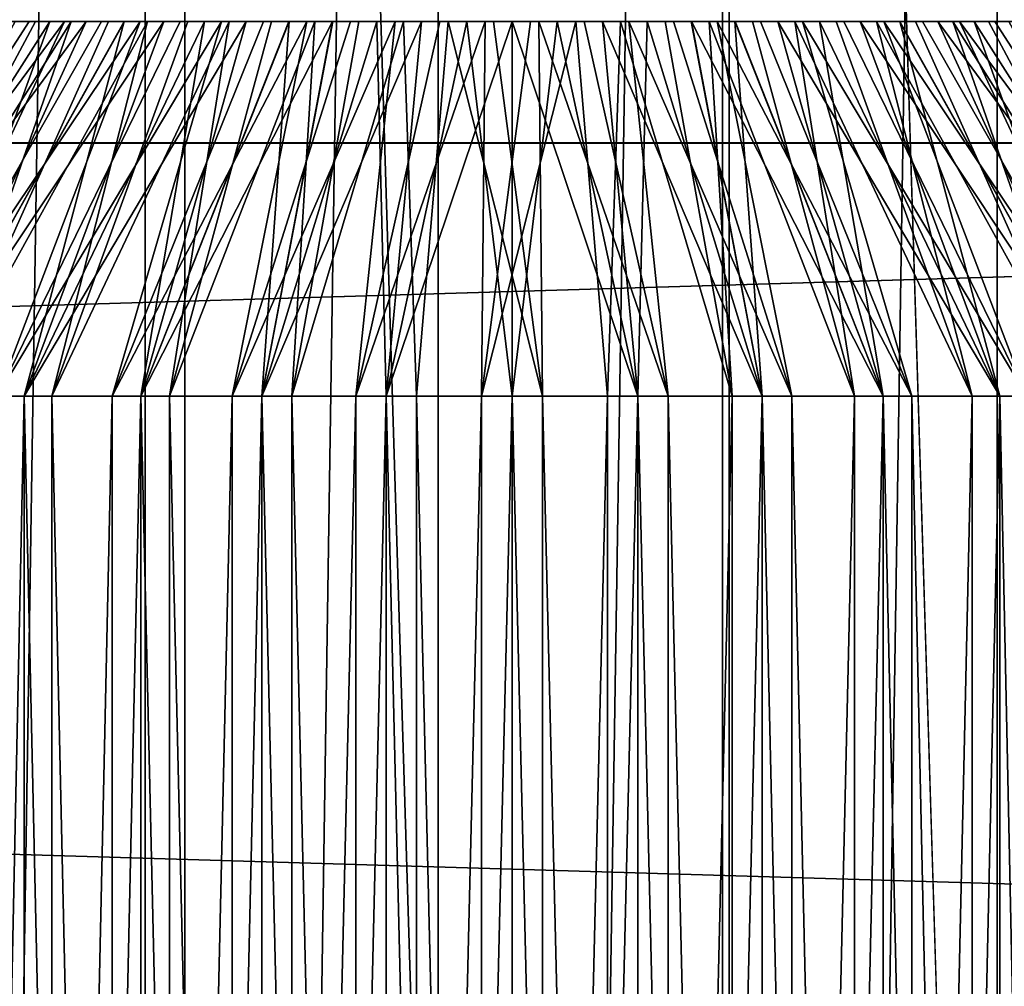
# Model space of a CAD drawing. Header units: millimetres. Extents: x -20 to 891, y -20 to 307.
# Tile 29 of 113: x 12.34 to 13.66, y 2.41 to 3.7. Entities that reach past the tile are written whole.
import ezdxf

# ---------------------------------------------------------------- set-up
doc = ezdxf.new("R2010")
doc.units = ezdxf.units.MM
doc.header["$LTSCALE"] = 41.718519
for name, color, linetype in [('1', 7, 'CONTINUOUS'), ('12', 7, 'CONTINUOUS'), ('27', 7, 'CONTINUOUS'), ('28', 7, 'CONTINUOUS'), ('29', 7, 'CONTINUOUS'), ('30', 7, 'CONTINUOUS'), ('31', 7, 'CONTINUOUS'), ('32', 7, 'CONTINUOUS'), ('33', 7, 'CONTINUOUS'), ('34', 7, 'CONTINUOUS'), ('35', 7, 'CONTINUOUS'), ('36', 7, 'CONTINUOUS'), ('4', 7, 'CONTINUOUS'), ('5', 7, 'CONTINUOUS')]:
    doc.layers.add(name, color=color, linetype=linetype)

msp = doc.modelspace()

# ---------------------------------------------------------------- linework, layer by layer
at = {"layer": '1', "linetype": 'Continuous'}
for points in [[(-19.4404, 4.6979), (19.4404, 4.6978), (-19.6846, 3.538), (-19.4404, 4.6979)], [(19.4404, 4.6978), (19.6846, 3.5379), (-19.6846, 3.538), (19.4404, 4.6978)], [(-19.6846, 3.538), (19.6846, 3.5379), (-19.8596, 2.3655), (-19.6846, 3.538)], [(19.6846, 3.5379), (19.8596, 2.3654), (-19.8596, 2.3655), (19.6846, 3.5379)]]:
    msp.add_3dface(points, dxfattribs=at)
at = {"layer": '12', "linetype": 'Continuous'}
for points in [[(12.107, 13.2811, 3), (12.1071, -13.2811, 3), (12.5103, 12.902, 3), (12.107, 13.2811, 3)], [(12.1071, -13.2811, 3), (12.5104, -12.9019, 3), (12.5103, 12.902, 3), (12.1071, -13.2811, 3)], [(12.5103, 12.902, 3), (12.5104, -12.9019, 3), (12.9016, 12.5106, 3), (12.5103, 12.902, 3)], [(12.5104, -12.9019, 3), (12.9017, -12.5105, 3), (12.9016, 12.5106, 3), (12.5104, -12.9019, 3)], [(12.9016, 12.5106, 3), (12.9017, -12.5105, 3), (13.2807, 12.1074, 3), (12.9016, 12.5106, 3)], [(12.9017, -12.5105, 3), (13.2808, -12.1073, 3), (13.2807, 12.1074, 3), (12.9017, -12.5105, 3)], [(13.2807, 12.1074, 3), (13.2808, -12.1073, 3), (13.6473, 11.6927, 3), (13.2807, 12.1074, 3)], [(13.2808, -12.1073, 3), (13.6474, -11.6926, 3), (13.6473, 11.6927, 3), (13.2808, -12.1073, 3)], [(13.6473, 11.6927, 3), (13.6474, -11.6926, 3), (14.0009, 11.2669, 3), (13.6473, 11.6927, 3)], [(13.6474, -11.6926, 3), (14.001, -11.2668, 3), (14.0009, 11.2669, 3), (13.6474, -11.6926, 3)]]:
    msp.add_3dface(points, dxfattribs=at)
at = {"layer": '27', "linetype": 'Continuous'}
for points in [[(12.3368, 3.7, 12.2485), (12.3832, 3.7, 12.2872), (12.3369, 3.7, 10.7515), (12.3368, 3.7, 12.2485)], [(12.3369, 3.7, 10.7515), (12.3832, 3.7, 12.2872), (12.3833, 3.7, 10.7128), (12.3369, 3.7, 10.7515)], [(12.3832, 3.7, 12.2872), (12.4319, 3.7, 12.323), (12.3833, 3.7, 10.7128), (12.3832, 3.7, 12.2872)], [(12.3833, 3.7, 10.7128), (12.4319, 3.7, 12.323), (12.4319, 3.7, 10.677), (12.3833, 3.7, 10.7128)], [(12.4319, 3.7, 12.323), (12.4826, 3.7, 12.3558), (12.4319, 3.7, 10.677), (12.4319, 3.7, 12.323)], [(12.4319, 3.7, 10.677), (12.4826, 3.7, 12.3558), (12.4827, 3.7, 10.6442), (12.4319, 3.7, 10.677)], [(12.4826, 3.7, 12.3558), (12.5353, 3.7, 12.3855), (12.4827, 3.7, 10.6442), (12.4826, 3.7, 12.3558)], [(12.4827, 3.7, 10.6442), (12.5353, 3.7, 12.3855), (12.5353, 3.7, 10.6145), (12.4827, 3.7, 10.6442)], [(12.5353, 3.7, 12.3855), (12.5896, 3.7, 12.4119), (12.5895, 3.7, 10.5881), (12.5353, 3.7, 12.3855)], [(12.5353, 3.7, 10.6145), (12.5353, 3.7, 12.3855), (12.5895, 3.7, 10.5881), (12.5353, 3.7, 10.6145)], [(12.5895, 3.7, 10.5881), (12.5896, 3.7, 12.4119), (12.6453, 3.7, 10.565), (12.5895, 3.7, 10.5881)], [(12.5896, 3.7, 12.4119), (12.6454, 3.7, 12.435), (12.6453, 3.7, 10.565), (12.5896, 3.7, 12.4119)], [(12.6453, 3.7, 10.565), (12.6454, 3.7, 12.435), (12.7024, 3.7, 10.5453), (12.6453, 3.7, 10.565)], [(12.6454, 3.7, 12.435), (12.7025, 3.7, 12.4547), (12.7024, 3.7, 10.5453), (12.6454, 3.7, 12.435)], [(12.7024, 3.7, 10.5453), (12.7025, 3.7, 12.4547), (12.7606, 3.7, 10.5291), (12.7024, 3.7, 10.5453)], [(12.7025, 3.7, 12.4547), (12.7607, 3.7, 12.4709), (12.7606, 3.7, 10.5291), (12.7025, 3.7, 12.4547)], [(12.7606, 3.7, 10.5291), (12.7607, 3.7, 12.4709), (12.8197, 3.7, 10.5164), (12.7606, 3.7, 10.5291)], [(12.7607, 3.7, 12.4709), (12.8197, 3.7, 12.4836), (12.8197, 3.7, 10.5164), (12.7607, 3.7, 12.4709)], [(12.8197, 3.7, 12.4836), (12.8794, 3.7, 12.4927), (12.8794, 3.7, 10.5073), (12.8197, 3.7, 12.4836)], [(12.8197, 3.7, 10.5164), (12.8197, 3.7, 12.4836), (12.8794, 3.7, 10.5073), (12.8197, 3.7, 10.5164)], [(12.8794, 3.7, 12.4927), (12.9396, 3.7, 12.4982), (12.9396, 3.7, 10.5018), (12.8794, 3.7, 12.4927)], [(12.8794, 3.7, 10.5073), (12.8794, 3.7, 12.4927), (12.9396, 3.7, 10.5018), (12.8794, 3.7, 10.5073)], [(13, 3.7, 12.5), (13, 3.7, 10.5), (12.9396, 3.7, 10.5018), (13, 3.7, 12.5)], [(12.9396, 3.7, 12.4982), (13, 3.7, 12.5), (12.9396, 3.7, 10.5018), (12.9396, 3.7, 12.4982)], [(13.0604, 3.7, 10.5018), (13, 3.7, 10.5), (13.0604, 3.7, 12.4982), (13.0604, 3.7, 10.5018)], [(13.0604, 3.7, 12.4982), (13, 3.7, 10.5), (13, 3.7, 12.5), (13.0604, 3.7, 12.4982)], [(13.1206, 3.7, 10.5073), (13.0604, 3.7, 10.5018), (13.0604, 3.7, 12.4982), (13.1206, 3.7, 10.5073)], [(13.1206, 3.7, 12.4927), (13.1206, 3.7, 10.5073), (13.0604, 3.7, 12.4982), (13.1206, 3.7, 12.4927)], [(13.1803, 3.7, 10.5164), (13.1206, 3.7, 10.5073), (13.1206, 3.7, 12.4927), (13.1803, 3.7, 10.5164)], [(13.1803, 3.7, 12.4836), (13.1803, 3.7, 10.5164), (13.1206, 3.7, 12.4927), (13.1803, 3.7, 12.4836)], [(13.2393, 3.7, 10.5291), (13.1803, 3.7, 10.5164), (13.1803, 3.7, 12.4836), (13.2393, 3.7, 10.5291)], [(13.2394, 3.7, 12.4709), (13.2393, 3.7, 10.5291), (13.1803, 3.7, 12.4836), (13.2394, 3.7, 12.4709)], [(13.2975, 3.7, 10.5453), (13.2393, 3.7, 10.5291), (13.2394, 3.7, 12.4709), (13.2975, 3.7, 10.5453)], [(13.2976, 3.7, 12.4547), (13.2975, 3.7, 10.5453), (13.2394, 3.7, 12.4709), (13.2976, 3.7, 12.4547)], [(13.3546, 3.7, 10.565), (13.2975, 3.7, 10.5453), (13.2976, 3.7, 12.4547), (13.3546, 3.7, 10.565)], [(13.3547, 3.7, 12.435), (13.3546, 3.7, 10.565), (13.2976, 3.7, 12.4547), (13.3547, 3.7, 12.435)], [(13.4104, 3.7, 10.5881), (13.3546, 3.7, 10.565), (13.3547, 3.7, 12.435), (13.4104, 3.7, 10.5881)], [(13.4105, 3.7, 12.4119), (13.4104, 3.7, 10.5881), (13.3547, 3.7, 12.435), (13.4105, 3.7, 12.4119)], [(13.4647, 3.7, 10.6145), (13.4104, 3.7, 10.5881), (13.4105, 3.7, 12.4119), (13.4647, 3.7, 10.6145)], [(13.4647, 3.7, 12.3855), (13.4647, 3.7, 10.6145), (13.4105, 3.7, 12.4119), (13.4647, 3.7, 12.3855)], [(13.5174, 3.7, 10.6442), (13.4647, 3.7, 10.6145), (13.5173, 3.7, 12.3558), (13.5174, 3.7, 10.6442)], [(13.5173, 3.7, 12.3558), (13.4647, 3.7, 10.6145), (13.4647, 3.7, 12.3855), (13.5173, 3.7, 12.3558)], [(13.5681, 3.7, 12.323), (13.5174, 3.7, 10.6442), (13.5173, 3.7, 12.3558), (13.5681, 3.7, 12.323)], [(13.5681, 3.7, 10.677), (13.5174, 3.7, 10.6442), (13.5681, 3.7, 12.323), (13.5681, 3.7, 10.677)], [(13.6168, 3.7, 10.7128), (13.5681, 3.7, 10.677), (13.6167, 3.7, 12.2872), (13.6168, 3.7, 10.7128)], [(13.6167, 3.7, 12.2872), (13.5681, 3.7, 10.677), (13.5681, 3.7, 12.323), (13.6167, 3.7, 12.2872)], [(13.6631, 3.7, 12.2485), (13.6168, 3.7, 10.7128), (13.6167, 3.7, 12.2872), (13.6631, 3.7, 12.2485)], [(13.6632, 3.7, 10.7515), (13.6168, 3.7, 10.7128), (13.6631, 3.7, 12.2485), (13.6632, 3.7, 10.7515)]]:
    msp.add_3dface(points, dxfattribs=at)
at = {"layer": '28', "linetype": 'Continuous'}
for points in [[(13, 3.7, 10.5), (13.0604, 3.7, 10.5018), (13, 3.2, 10), (13, 3.7, 10.5)], [(13, 3.2, 10), (13.0604, 3.7, 10.5018), (13.1679, 3.2, 10.0094), (13, 3.2, 10)], [(13.0604, 3.7, 12.4982), (13, 3.7, 12.5), (13.1679, 3.2, 12.9906), (13.0604, 3.7, 12.4982)], [(13.1679, 3.2, 12.9906), (13, 3.7, 12.5), (13, 3.2, 13), (13.1679, 3.2, 12.9906)], [(13.0604, 3.7, 10.5018), (13.1206, 3.7, 10.5073), (13.1679, 3.2, 10.0094), (13.0604, 3.7, 10.5018)], [(13.1206, 3.7, 12.4927), (13.0604, 3.7, 12.4982), (13.1679, 3.2, 12.9906), (13.1206, 3.7, 12.4927)], [(13.1206, 3.7, 10.5073), (13.1803, 3.7, 10.5164), (13.1679, 3.2, 10.0094), (13.1206, 3.7, 10.5073)], [(13.1803, 3.7, 12.4836), (13.1206, 3.7, 12.4927), (13.3338, 3.2, 12.9624), (13.1803, 3.7, 12.4836)], [(13.3338, 3.2, 12.9624), (13.1206, 3.7, 12.4927), (13.1679, 3.2, 12.9906), (13.3338, 3.2, 12.9624)], [(13.1679, 3.2, 10.0094), (13.1803, 3.7, 10.5164), (13.3338, 3.2, 10.0376), (13.1679, 3.2, 10.0094)], [(13.1803, 3.7, 10.5164), (13.2393, 3.7, 10.5291), (13.3338, 3.2, 10.0376), (13.1803, 3.7, 10.5164)], [(13.2394, 3.7, 12.4709), (13.1803, 3.7, 12.4836), (13.3338, 3.2, 12.9624), (13.2394, 3.7, 12.4709)], [(13.2393, 3.7, 10.5291), (13.2975, 3.7, 10.5453), (13.3338, 3.2, 10.0376), (13.2393, 3.7, 10.5291)], [(13.2976, 3.7, 12.4547), (13.2394, 3.7, 12.4709), (13.4954, 3.2, 12.9158), (13.2976, 3.7, 12.4547)], [(13.4954, 3.2, 12.9158), (13.2394, 3.7, 12.4709), (13.3338, 3.2, 12.9624), (13.4954, 3.2, 12.9158)], [(13.2975, 3.7, 10.5453), (13.3546, 3.7, 10.565), (13.4954, 3.2, 10.0842), (13.2975, 3.7, 10.5453)], [(13.3338, 3.2, 10.0376), (13.2975, 3.7, 10.5453), (13.4954, 3.2, 10.0842), (13.3338, 3.2, 10.0376)], [(13.3547, 3.7, 12.435), (13.2976, 3.7, 12.4547), (13.4954, 3.2, 12.9158), (13.3547, 3.7, 12.435)], [(13.3546, 3.7, 10.565), (13.4104, 3.7, 10.5881), (13.4954, 3.2, 10.0842), (13.3546, 3.7, 10.565)], [(13.4105, 3.7, 12.4119), (13.3547, 3.7, 12.435), (13.6508, 3.2, 12.8515), (13.4105, 3.7, 12.4119)], [(13.6508, 3.2, 12.8515), (13.3547, 3.7, 12.435), (13.4954, 3.2, 12.9158), (13.6508, 3.2, 12.8515)], [(13.4104, 3.7, 10.5881), (13.4647, 3.7, 10.6145), (13.6508, 3.2, 10.1485), (13.4104, 3.7, 10.5881)], [(13.4954, 3.2, 10.0842), (13.4104, 3.7, 10.5881), (13.6508, 3.2, 10.1485), (13.4954, 3.2, 10.0842)], [(13.4647, 3.7, 12.3855), (13.4105, 3.7, 12.4119), (13.6508, 3.2, 12.8515), (13.4647, 3.7, 12.3855)], [(13.4647, 3.7, 10.6145), (13.5174, 3.7, 10.6442), (13.6508, 3.2, 10.1485), (13.4647, 3.7, 10.6145)], [(13.5173, 3.7, 12.3558), (13.4647, 3.7, 12.3855), (13.798, 3.2, 12.7701), (13.5173, 3.7, 12.3558)], [(13.798, 3.2, 12.7701), (13.4647, 3.7, 12.3855), (13.6508, 3.2, 12.8515), (13.798, 3.2, 12.7701)], [(13.5681, 3.7, 12.323), (13.5173, 3.7, 12.3558), (13.798, 3.2, 12.7701), (13.5681, 3.7, 12.323)], [(13.5174, 3.7, 10.6442), (13.5681, 3.7, 10.677), (13.798, 3.2, 10.2299), (13.5174, 3.7, 10.6442)], [(13.6508, 3.2, 10.1485), (13.5174, 3.7, 10.6442), (13.798, 3.2, 10.2299), (13.6508, 3.2, 10.1485)], [(13.5681, 3.7, 10.677), (13.6168, 3.7, 10.7128), (13.798, 3.2, 10.2299), (13.5681, 3.7, 10.677)], [(13.6167, 3.7, 12.2872), (13.5681, 3.7, 12.323), (13.9352, 3.2, 12.6727), (13.6167, 3.7, 12.2872)], [(13.9352, 3.2, 12.6727), (13.5681, 3.7, 12.323), (13.798, 3.2, 12.7701), (13.9352, 3.2, 12.6727)], [(13.6631, 3.7, 12.2485), (13.6167, 3.7, 12.2872), (13.9352, 3.2, 12.6727), (13.6631, 3.7, 12.2485)], [(13.6168, 3.7, 10.7128), (13.6632, 3.7, 10.7515), (13.9352, 3.2, 10.3273), (13.6168, 3.7, 10.7128)], [(13.798, 3.2, 10.2299), (13.6168, 3.7, 10.7128), (13.9352, 3.2, 10.3273), (13.798, 3.2, 10.2299)]]:
    msp.add_3dface(points, dxfattribs=at)
at = {"layer": '29', "linetype": 'Continuous'}
for points in [[(13, 3.2, 10), (13.1679, 3.2, 10.0094), (13, -3.8, 10), (13, 3.2, 10)], [(13, -3.8, 10), (13.1679, 3.2, 10.0094), (13.1679, -3.8, 10.0094), (13, -3.8, 10)], [(13.1679, 3.2, 12.9906), (13, 3.2, 13), (13.1679, -3.8, 12.9906), (13.1679, 3.2, 12.9906)], [(13.1679, -3.8, 12.9906), (13, 3.2, 13), (13, -3.8, 13), (13.1679, -3.8, 12.9906)], [(13.1679, 3.2, 10.0094), (13.3338, 3.2, 10.0376), (13.1679, -3.8, 10.0094), (13.1679, 3.2, 10.0094)], [(13.1679, -3.8, 10.0094), (13.3338, 3.2, 10.0376), (13.3338, -3.8, 10.0376), (13.1679, -3.8, 10.0094)], [(13.3338, 3.2, 12.9624), (13.1679, 3.2, 12.9906), (13.3338, -3.8, 12.9624), (13.3338, 3.2, 12.9624)], [(13.3338, -3.8, 12.9624), (13.1679, 3.2, 12.9906), (13.1679, -3.8, 12.9906), (13.3338, -3.8, 12.9624)], [(13.3338, 3.2, 10.0376), (13.4954, 3.2, 10.0842), (13.3338, -3.8, 10.0376), (13.3338, 3.2, 10.0376)], [(13.3338, -3.8, 10.0376), (13.4954, 3.2, 10.0842), (13.4954, -3.8, 10.0842), (13.3338, -3.8, 10.0376)], [(13.4954, 3.2, 12.9158), (13.3338, 3.2, 12.9624), (13.4954, -3.8, 12.9158), (13.4954, 3.2, 12.9158)], [(13.4954, -3.8, 12.9158), (13.3338, 3.2, 12.9624), (13.3338, -3.8, 12.9624), (13.4954, -3.8, 12.9158)], [(13.4954, 3.2, 10.0842), (13.6508, 3.2, 10.1485), (13.4954, -3.8, 10.0842), (13.4954, 3.2, 10.0842)], [(13.4954, -3.8, 10.0842), (13.6508, 3.2, 10.1485), (13.6508, -3.8, 10.1485), (13.4954, -3.8, 10.0842)], [(13.6508, 3.2, 12.8515), (13.4954, 3.2, 12.9158), (13.6508, -3.8, 12.8515), (13.6508, 3.2, 12.8515)], [(13.6508, -3.8, 12.8515), (13.4954, 3.2, 12.9158), (13.4954, -3.8, 12.9158), (13.6508, -3.8, 12.8515)], [(13.6508, 3.2, 10.1485), (13.798, 3.2, 10.2299), (13.6508, -3.8, 10.1485), (13.6508, 3.2, 10.1485)], [(13.6508, -3.8, 10.1485), (13.798, 3.2, 10.2299), (13.798, -3.8, 10.2299), (13.6508, -3.8, 10.1485)], [(13.798, 3.2, 12.7701), (13.6508, 3.2, 12.8515), (13.798, -3.8, 12.7701), (13.798, 3.2, 12.7701)], [(13.798, -3.8, 12.7701), (13.6508, 3.2, 12.8515), (13.6508, -3.8, 12.8515), (13.798, -3.8, 12.7701)]]:
    msp.add_3dface(points, dxfattribs=at)
at = {"layer": '30', "linetype": 'Continuous'}
for points in [[(12.3492, 3.2, 12.8515), (12.202, 3.2, 12.7701), (12.3492, -3.8, 12.8515), (12.3492, 3.2, 12.8515)], [(12.3492, -3.8, 12.8515), (12.202, 3.2, 12.7701), (12.202, -3.8, 12.7701), (12.3492, -3.8, 12.8515)], [(12.3492, -3.8, 10.1485), (12.202, -3.8, 10.2299), (12.3492, 3.2, 10.1485), (12.3492, -3.8, 10.1485)], [(12.3492, 3.2, 10.1485), (12.202, -3.8, 10.2299), (12.202, 3.2, 10.2299), (12.3492, 3.2, 10.1485)], [(12.5046, 3.2, 12.9158), (12.3492, 3.2, 12.8515), (12.5046, -3.8, 12.9158), (12.5046, 3.2, 12.9158)], [(12.5046, -3.8, 12.9158), (12.3492, 3.2, 12.8515), (12.3492, -3.8, 12.8515), (12.5046, -3.8, 12.9158)], [(12.5046, -3.8, 10.0842), (12.3492, -3.8, 10.1485), (12.5046, 3.2, 10.0842), (12.5046, -3.8, 10.0842)], [(12.5046, 3.2, 10.0842), (12.3492, -3.8, 10.1485), (12.3492, 3.2, 10.1485), (12.5046, 3.2, 10.0842)], [(12.6662, 3.2, 12.9624), (12.5046, 3.2, 12.9158), (12.6662, -3.8, 12.9624), (12.6662, 3.2, 12.9624)], [(12.6662, -3.8, 12.9624), (12.5046, 3.2, 12.9158), (12.5046, -3.8, 12.9158), (12.6662, -3.8, 12.9624)], [(12.6662, -3.8, 10.0376), (12.5046, -3.8, 10.0842), (12.6662, 3.2, 10.0376), (12.6662, -3.8, 10.0376)], [(12.6662, 3.2, 10.0376), (12.5046, -3.8, 10.0842), (12.5046, 3.2, 10.0842), (12.6662, 3.2, 10.0376)], [(12.8321, 3.2, 12.9906), (12.6662, 3.2, 12.9624), (12.8321, -3.8, 12.9906), (12.8321, 3.2, 12.9906)], [(12.8321, -3.8, 12.9906), (12.6662, 3.2, 12.9624), (12.6662, -3.8, 12.9624), (12.8321, -3.8, 12.9906)], [(12.8321, -3.8, 10.0094), (12.6662, -3.8, 10.0376), (12.8321, 3.2, 10.0094), (12.8321, -3.8, 10.0094)], [(12.8321, 3.2, 10.0094), (12.6662, -3.8, 10.0376), (12.6662, 3.2, 10.0376), (12.8321, 3.2, 10.0094)], [(13, 3.2, 10), (13, -3.8, 10), (12.8321, -3.8, 10.0094), (13, 3.2, 10)], [(13, 3.2, 10), (12.8321, -3.8, 10.0094), (12.8321, 3.2, 10.0094), (13, 3.2, 10)], [(13, -3.8, 13), (13, 3.2, 13), (12.8321, 3.2, 12.9906), (13, -3.8, 13)], [(13, -3.8, 13), (12.8321, 3.2, 12.9906), (12.8321, -3.8, 12.9906), (13, -3.8, 13)]]:
    msp.add_3dface(points, dxfattribs=at)
at = {"layer": '31', "linetype": 'Continuous'}
for points in [[(12.3832, 3.7, 12.2872), (12.3368, 3.7, 12.2485), (12.0648, 3.2, 12.6727), (12.3832, 3.7, 12.2872)], [(12.3832, 3.7, 12.2872), (12.0648, 3.2, 12.6727), (12.202, 3.2, 12.7701), (12.3832, 3.7, 12.2872)], [(12.3369, 3.7, 10.7515), (12.3833, 3.7, 10.7128), (12.0648, 3.2, 10.3273), (12.3369, 3.7, 10.7515)], [(12.3833, 3.7, 10.7128), (12.4319, 3.7, 10.677), (12.0648, 3.2, 10.3273), (12.3833, 3.7, 10.7128)], [(12.4319, 3.7, 10.677), (12.202, 3.2, 10.2299), (12.0648, 3.2, 10.3273), (12.4319, 3.7, 10.677)], [(12.4826, 3.7, 12.3558), (12.4319, 3.7, 12.323), (12.202, 3.2, 12.7701), (12.4826, 3.7, 12.3558)], [(12.4826, 3.7, 12.3558), (12.202, 3.2, 12.7701), (12.3492, 3.2, 12.8515), (12.4826, 3.7, 12.3558)], [(12.4319, 3.7, 12.323), (12.3832, 3.7, 12.2872), (12.202, 3.2, 12.7701), (12.4319, 3.7, 12.323)], [(12.4319, 3.7, 10.677), (12.4827, 3.7, 10.6442), (12.202, 3.2, 10.2299), (12.4319, 3.7, 10.677)], [(12.4827, 3.7, 10.6442), (12.5353, 3.7, 10.6145), (12.202, 3.2, 10.2299), (12.4827, 3.7, 10.6442)], [(12.5353, 3.7, 10.6145), (12.3492, 3.2, 10.1485), (12.202, 3.2, 10.2299), (12.5353, 3.7, 10.6145)], [(12.5896, 3.7, 12.4119), (12.5353, 3.7, 12.3855), (12.3492, 3.2, 12.8515), (12.5896, 3.7, 12.4119)], [(12.5896, 3.7, 12.4119), (12.3492, 3.2, 12.8515), (12.5046, 3.2, 12.9158), (12.5896, 3.7, 12.4119)], [(12.5353, 3.7, 12.3855), (12.4826, 3.7, 12.3558), (12.3492, 3.2, 12.8515), (12.5353, 3.7, 12.3855)], [(12.5353, 3.7, 10.6145), (12.5895, 3.7, 10.5881), (12.3492, 3.2, 10.1485), (12.5353, 3.7, 10.6145)], [(12.5895, 3.7, 10.5881), (12.6453, 3.7, 10.565), (12.3492, 3.2, 10.1485), (12.5895, 3.7, 10.5881)], [(12.6453, 3.7, 10.565), (12.5046, 3.2, 10.0842), (12.3492, 3.2, 10.1485), (12.6453, 3.7, 10.565)], [(12.7025, 3.7, 12.4547), (12.6454, 3.7, 12.435), (12.5046, 3.2, 12.9158), (12.7025, 3.7, 12.4547)], [(12.7025, 3.7, 12.4547), (12.5046, 3.2, 12.9158), (12.6662, 3.2, 12.9624), (12.7025, 3.7, 12.4547)], [(12.6454, 3.7, 12.435), (12.5896, 3.7, 12.4119), (12.5046, 3.2, 12.9158), (12.6454, 3.7, 12.435)], [(12.6453, 3.7, 10.565), (12.7024, 3.7, 10.5453), (12.5046, 3.2, 10.0842), (12.6453, 3.7, 10.565)], [(12.7024, 3.7, 10.5453), (12.7606, 3.7, 10.5291), (12.5046, 3.2, 10.0842), (12.7024, 3.7, 10.5453)], [(12.7606, 3.7, 10.5291), (12.6662, 3.2, 10.0376), (12.5046, 3.2, 10.0842), (12.7606, 3.7, 10.5291)], [(12.8197, 3.7, 12.4836), (12.7607, 3.7, 12.4709), (12.6662, 3.2, 12.9624), (12.8197, 3.7, 12.4836)], [(12.8197, 3.7, 12.4836), (12.6662, 3.2, 12.9624), (12.8321, 3.2, 12.9906), (12.8197, 3.7, 12.4836)], [(12.7607, 3.7, 12.4709), (12.7025, 3.7, 12.4547), (12.6662, 3.2, 12.9624), (12.7607, 3.7, 12.4709)], [(12.7606, 3.7, 10.5291), (12.8197, 3.7, 10.5164), (12.6662, 3.2, 10.0376), (12.7606, 3.7, 10.5291)], [(12.8197, 3.7, 10.5164), (12.8794, 3.7, 10.5073), (12.6662, 3.2, 10.0376), (12.8197, 3.7, 10.5164)], [(12.8794, 3.7, 10.5073), (12.8321, 3.2, 10.0094), (12.6662, 3.2, 10.0376), (12.8794, 3.7, 10.5073)], [(12.8794, 3.7, 12.4927), (12.8197, 3.7, 12.4836), (12.8321, 3.2, 12.9906), (12.8794, 3.7, 12.4927)], [(12.9396, 3.7, 10.5018), (13, 3.7, 10.5), (12.8321, 3.2, 10.0094), (12.9396, 3.7, 10.5018)], [(13, 3.7, 10.5), (13, 3.2, 10), (12.8321, 3.2, 10.0094), (13, 3.7, 10.5)], [(12.9396, 3.7, 12.4982), (12.8794, 3.7, 12.4927), (12.8321, 3.2, 12.9906), (12.9396, 3.7, 12.4982)], [(13, 3.2, 13), (12.9396, 3.7, 12.4982), (12.8321, 3.2, 12.9906), (13, 3.2, 13)], [(12.8794, 3.7, 10.5073), (12.9396, 3.7, 10.5018), (12.8321, 3.2, 10.0094), (12.8794, 3.7, 10.5073)], [(13, 3.7, 12.5), (12.9396, 3.7, 12.4982), (13, 3.2, 13), (13, 3.7, 12.5)]]:
    msp.add_3dface(points, dxfattribs=at)
at = {"layer": '32', "linetype": 'Continuous'}
for points in [[(13.9894, 3.7, 51.645), (13.9964, 3.7, 51.585), (12.0003, 3.7, 51.4754), (13.9894, 3.7, 51.645)], [(12.0003, 3.7, 51.4754), (13.9964, 3.7, 51.585), (12.0036, 3.7, 51.415), (12.0003, 3.7, 51.4754)], [(13.9789, 3.7, 51.7045), (13.9894, 3.7, 51.645), (12.0003, 3.7, 51.4754), (13.9789, 3.7, 51.7045)], [(12.0006, 3.7, 51.5358), (13.9789, 3.7, 51.7045), (12.0003, 3.7, 51.4754), (12.0006, 3.7, 51.5358)], [(13.9647, 3.7, 51.7632), (13.9789, 3.7, 51.7045), (12.0006, 3.7, 51.5358), (13.9647, 3.7, 51.7632)], [(12.0046, 3.7, 51.5961), (13.9647, 3.7, 51.7632), (12.0006, 3.7, 51.5358), (12.0046, 3.7, 51.5961)], [(13.9964, 3.7, 51.585), (13.9997, 3.7, 51.5246), (12.0036, 3.7, 51.415), (13.9964, 3.7, 51.585)], [(12.0036, 3.7, 51.415), (13.9997, 3.7, 51.5246), (12.0106, 3.7, 51.355), (12.0036, 3.7, 51.415)], [(13.9471, 3.7, 51.821), (13.9647, 3.7, 51.7632), (12.0046, 3.7, 51.5961), (13.9471, 3.7, 51.821)], [(12.0122, 3.7, 51.656), (13.9471, 3.7, 51.821), (12.0046, 3.7, 51.5961), (12.0122, 3.7, 51.656)], [(12.0106, 3.7, 51.355), (13.9997, 3.7, 51.5246), (12.0211, 3.7, 51.2955), (12.0106, 3.7, 51.355)], [(13.926, 3.7, 51.8776), (13.9471, 3.7, 51.821), (12.0122, 3.7, 51.656), (13.926, 3.7, 51.8776)], [(12.0235, 3.7, 51.7154), (13.926, 3.7, 51.8776), (12.0122, 3.7, 51.656), (12.0235, 3.7, 51.7154)], [(13.9997, 3.7, 51.5246), (13.9994, 3.7, 51.4642), (12.0211, 3.7, 51.2955), (13.9997, 3.7, 51.5246)], [(12.0211, 3.7, 51.2955), (13.9994, 3.7, 51.4642), (12.0353, 3.7, 51.2368), (12.0211, 3.7, 51.2955)], [(13.9015, 3.7, 51.9328), (13.926, 3.7, 51.8776), (12.0235, 3.7, 51.7154), (13.9015, 3.7, 51.9328)], [(12.0382, 3.7, 51.7739), (13.9015, 3.7, 51.9328), (12.0235, 3.7, 51.7154), (12.0382, 3.7, 51.7739)], [(13.9994, 3.7, 51.4642), (13.9954, 3.7, 51.4039), (12.0353, 3.7, 51.2368), (13.9994, 3.7, 51.4642)], [(12.0353, 3.7, 51.2368), (13.9954, 3.7, 51.4039), (12.0529, 3.7, 51.179), (12.0353, 3.7, 51.2368)], [(13.8737, 3.7, 51.9864), (13.9015, 3.7, 51.9328), (12.0382, 3.7, 51.7739), (13.8737, 3.7, 51.9864)], [(12.0565, 3.7, 51.8315), (13.8737, 3.7, 51.9864), (12.0382, 3.7, 51.7739), (12.0565, 3.7, 51.8315)], [(13.9954, 3.7, 51.4039), (13.9878, 3.7, 51.344), (12.0529, 3.7, 51.179), (13.9954, 3.7, 51.4039)], [(12.0529, 3.7, 51.179), (13.9878, 3.7, 51.344), (12.074, 3.7, 51.1224), (12.0529, 3.7, 51.179)], [(13.8428, 3.7, 52.0383), (13.8737, 3.7, 51.9864), (12.0565, 3.7, 51.8315), (13.8428, 3.7, 52.0383)], [(12.0783, 3.7, 51.8878), (13.8428, 3.7, 52.0383), (12.0565, 3.7, 51.8315), (12.0783, 3.7, 51.8878)], [(13.9878, 3.7, 51.344), (13.9765, 3.7, 51.2846), (12.074, 3.7, 51.1224), (13.9878, 3.7, 51.344)], [(12.074, 3.7, 51.1224), (13.9765, 3.7, 51.2846), (12.0985, 3.7, 51.0672), (12.074, 3.7, 51.1224)], [(12.1034, 3.7, 51.9427), (13.8428, 3.7, 52.0383), (12.0783, 3.7, 51.8878), (12.1034, 3.7, 51.9427)], [(13.9765, 3.7, 51.2846), (13.9618, 3.7, 51.2261), (12.0985, 3.7, 51.0672), (13.9765, 3.7, 51.2846)], [(12.0985, 3.7, 51.0672), (13.9618, 3.7, 51.2261), (12.1263, 3.7, 51.0136), (12.0985, 3.7, 51.0672)], [(13.8087, 3.7, 52.0882), (13.8428, 3.7, 52.0383), (12.1034, 3.7, 51.9427), (13.8087, 3.7, 52.0882)], [(12.1317, 3.7, 51.9961), (13.8087, 3.7, 52.0882), (12.1034, 3.7, 51.9427), (12.1317, 3.7, 51.9961)], [(13.9618, 3.7, 51.2261), (13.9435, 3.7, 51.1685), (12.1263, 3.7, 51.0136), (13.9618, 3.7, 51.2261)], [(12.1263, 3.7, 51.0136), (13.9435, 3.7, 51.1685), (12.1572, 3.7, 50.9617), (12.1263, 3.7, 51.0136)], [(13.7717, 3.7, 52.136), (13.8087, 3.7, 52.0882), (12.1317, 3.7, 51.9961), (13.7717, 3.7, 52.136)], [(12.1632, 3.7, 52.0476), (13.7717, 3.7, 52.136), (12.1317, 3.7, 51.9961), (12.1632, 3.7, 52.0476)], [(13.9217, 3.7, 51.1122), (13.8966, 3.7, 51.0573), (12.1572, 3.7, 50.9617), (13.9217, 3.7, 51.1122)], [(12.1572, 3.7, 50.9617), (13.8966, 3.7, 51.0573), (12.1913, 3.7, 50.9118), (12.1572, 3.7, 50.9617)], [(13.9435, 3.7, 51.1685), (13.9217, 3.7, 51.1122), (12.1572, 3.7, 50.9617), (13.9435, 3.7, 51.1685)], [(13.7319, 3.7, 52.1814), (13.7717, 3.7, 52.136), (12.1632, 3.7, 52.0476), (13.7319, 3.7, 52.1814)], [(12.1978, 3.7, 52.0971), (13.7319, 3.7, 52.1814), (12.1632, 3.7, 52.0476), (12.1978, 3.7, 52.0971)], [(13.8966, 3.7, 51.0573), (13.8683, 3.7, 51.0039), (12.1913, 3.7, 50.9118), (13.8966, 3.7, 51.0573)], [(12.1913, 3.7, 50.9118), (13.8683, 3.7, 51.0039), (12.2283, 3.7, 50.864), (12.1913, 3.7, 50.9118)], [(13.6894, 3.7, 52.2244), (13.7319, 3.7, 52.1814), (12.1978, 3.7, 52.0971), (13.6894, 3.7, 52.2244)], [(12.2353, 3.7, 52.1444), (13.6894, 3.7, 52.2244), (12.1978, 3.7, 52.0971), (12.2353, 3.7, 52.1444)], [(13.8683, 3.7, 51.0039), (13.8368, 3.7, 50.9524), (12.2283, 3.7, 50.864), (13.8683, 3.7, 51.0039)], [(12.2283, 3.7, 50.864), (13.8368, 3.7, 50.9524), (12.2681, 3.7, 50.8186), (12.2283, 3.7, 50.864)], [(13.6444, 3.7, 52.2647), (13.6894, 3.7, 52.2244), (12.2353, 3.7, 52.1444), (13.6444, 3.7, 52.2647)], [(12.2756, 3.7, 52.1894), (13.6444, 3.7, 52.2647), (12.2353, 3.7, 52.1444), (12.2756, 3.7, 52.1894)], [(13.8368, 3.7, 50.9524), (13.8022, 3.7, 50.9029), (12.2681, 3.7, 50.8186), (13.8368, 3.7, 50.9524)], [(12.2681, 3.7, 50.8186), (13.8022, 3.7, 50.9029), (12.3106, 3.7, 50.7756), (12.2681, 3.7, 50.8186)], [(13.5971, 3.7, 52.3022), (13.6444, 3.7, 52.2647), (12.2756, 3.7, 52.1894), (13.5971, 3.7, 52.3022)], [(12.3186, 3.7, 52.2319), (13.5971, 3.7, 52.3022), (12.2756, 3.7, 52.1894), (12.3186, 3.7, 52.2319)], [(13.8022, 3.7, 50.9029), (13.7647, 3.7, 50.8556), (12.3106, 3.7, 50.7756), (13.8022, 3.7, 50.9029)], [(12.3106, 3.7, 50.7756), (13.7647, 3.7, 50.8556), (12.3556, 3.7, 50.7353), (12.3106, 3.7, 50.7756)], [(13.5476, 3.7, 52.3368), (13.5971, 3.7, 52.3022), (12.3186, 3.7, 52.2319), (13.5476, 3.7, 52.3368)], [(12.364, 3.7, 52.2717), (13.5476, 3.7, 52.3368), (12.3186, 3.7, 52.2319), (12.364, 3.7, 52.2717)], [(13.7647, 3.7, 50.8556), (13.7244, 3.7, 50.8106), (12.3556, 3.7, 50.7353), (13.7647, 3.7, 50.8556)], [(12.3556, 3.7, 50.7353), (13.7244, 3.7, 50.8106), (12.4029, 3.7, 50.6978), (12.3556, 3.7, 50.7353)], [(13.4961, 3.7, 52.3683), (13.5476, 3.7, 52.3368), (12.364, 3.7, 52.2717), (13.4961, 3.7, 52.3683)], [(12.4118, 3.7, 52.3087), (13.4961, 3.7, 52.3683), (12.364, 3.7, 52.2717), (12.4118, 3.7, 52.3087)], [(13.7244, 3.7, 50.8106), (13.6814, 3.7, 50.7681), (12.4029, 3.7, 50.6978), (13.7244, 3.7, 50.8106)], [(12.4029, 3.7, 50.6978), (13.6814, 3.7, 50.7681), (12.4524, 3.7, 50.6632), (12.4029, 3.7, 50.6978)], [(13.4427, 3.7, 52.3966), (13.4961, 3.7, 52.3683), (12.4118, 3.7, 52.3087), (13.4427, 3.7, 52.3966)], [(12.4617, 3.7, 52.3428), (13.4427, 3.7, 52.3966), (12.4118, 3.7, 52.3087), (12.4617, 3.7, 52.3428)], [(13.6814, 3.7, 50.7681), (13.636, 3.7, 50.7283), (12.4524, 3.7, 50.6632), (13.6814, 3.7, 50.7681)], [(12.4524, 3.7, 50.6632), (13.636, 3.7, 50.7283), (12.5039, 3.7, 50.6317), (12.4524, 3.7, 50.6632)], [(13.3878, 3.7, 52.4217), (13.4427, 3.7, 52.3966), (12.4617, 3.7, 52.3428), (13.3878, 3.7, 52.4217)], [(13.3315, 3.7, 52.4435), (13.3878, 3.7, 52.4217), (12.4617, 3.7, 52.3428), (13.3315, 3.7, 52.4435)], [(12.5136, 3.7, 52.3737), (13.3315, 3.7, 52.4435), (12.4617, 3.7, 52.3428), (12.5136, 3.7, 52.3737)], [(13.636, 3.7, 50.7283), (13.5882, 3.7, 50.6913), (12.5039, 3.7, 50.6317), (13.636, 3.7, 50.7283)], [(12.5039, 3.7, 50.6317), (13.5882, 3.7, 50.6913), (12.5573, 3.7, 50.6034), (12.5039, 3.7, 50.6317)], [(13.2739, 3.7, 52.4618), (13.3315, 3.7, 52.4435), (12.5136, 3.7, 52.3737), (13.2739, 3.7, 52.4618)], [(12.5672, 3.7, 52.4015), (13.2739, 3.7, 52.4618), (12.5136, 3.7, 52.3737), (12.5672, 3.7, 52.4015)], [(13.5882, 3.7, 50.6913), (13.5383, 3.7, 50.6572), (12.5573, 3.7, 50.6034), (13.5882, 3.7, 50.6913)], [(12.5573, 3.7, 50.6034), (13.5383, 3.7, 50.6572), (12.6122, 3.7, 50.5783), (12.5573, 3.7, 50.6034)], [(13.2154, 3.7, 52.4765), (13.2739, 3.7, 52.4618), (12.5672, 3.7, 52.4015), (13.2154, 3.7, 52.4765)], [(12.6224, 3.7, 52.426), (13.2154, 3.7, 52.4765), (12.5672, 3.7, 52.4015), (12.6224, 3.7, 52.426)], [(12.6122, 3.7, 50.5783), (13.5383, 3.7, 50.6572), (12.6685, 3.7, 50.5565), (12.6122, 3.7, 50.5783)], [(13.156, 3.7, 52.4878), (13.2154, 3.7, 52.4765), (12.6224, 3.7, 52.426), (13.156, 3.7, 52.4878)], [(12.679, 3.7, 52.4471), (13.156, 3.7, 52.4878), (12.6224, 3.7, 52.426), (12.679, 3.7, 52.4471)], [(13.5383, 3.7, 50.6572), (13.4864, 3.7, 50.6263), (12.6685, 3.7, 50.5565), (13.5383, 3.7, 50.6572)], [(12.6685, 3.7, 50.5565), (13.4864, 3.7, 50.6263), (12.7261, 3.7, 50.5382), (12.6685, 3.7, 50.5565)], [(13.0961, 3.7, 52.4954), (13.156, 3.7, 52.4878), (12.679, 3.7, 52.4471), (13.0961, 3.7, 52.4954)], [(12.7368, 3.7, 52.4647), (13.0961, 3.7, 52.4954), (12.679, 3.7, 52.4471), (12.7368, 3.7, 52.4647)], [(13.4864, 3.7, 50.6263), (13.4328, 3.7, 50.5985), (12.7261, 3.7, 50.5382), (13.4864, 3.7, 50.6263)], [(12.7261, 3.7, 50.5382), (13.4328, 3.7, 50.5985), (12.7846, 3.7, 50.5235), (12.7261, 3.7, 50.5382)], [(13.0358, 3.7, 52.4994), (13.0961, 3.7, 52.4954), (12.7368, 3.7, 52.4647), (13.0358, 3.7, 52.4994)], [(12.7955, 3.7, 52.4789), (13.0358, 3.7, 52.4994), (12.7368, 3.7, 52.4647), (12.7955, 3.7, 52.4789)], [(13.4328, 3.7, 50.5985), (13.3776, 3.7, 50.574), (12.7846, 3.7, 50.5235), (13.4328, 3.7, 50.5985)], [(12.7846, 3.7, 50.5235), (13.3776, 3.7, 50.574), (12.844, 3.7, 50.5122), (12.7846, 3.7, 50.5235)], [(12.855, 3.7, 52.4894), (13.0358, 3.7, 52.4994), (12.7955, 3.7, 52.4789), (12.855, 3.7, 52.4894)], [(13.3776, 3.7, 50.574), (13.321, 3.7, 50.5529), (12.844, 3.7, 50.5122), (13.3776, 3.7, 50.574)], [(12.844, 3.7, 50.5122), (13.321, 3.7, 50.5529), (12.9039, 3.7, 50.5046), (12.844, 3.7, 50.5122)], [(12.9754, 3.7, 52.4997), (13.0358, 3.7, 52.4994), (12.855, 3.7, 52.4894), (12.9754, 3.7, 52.4997)], [(12.915, 3.7, 52.4964), (12.9754, 3.7, 52.4997), (12.855, 3.7, 52.4894), (12.915, 3.7, 52.4964)], [(13.321, 3.7, 50.5529), (13.2632, 3.7, 50.5353), (12.9039, 3.7, 50.5046), (13.321, 3.7, 50.5529)], [(12.9039, 3.7, 50.5046), (13.2632, 3.7, 50.5353), (12.9642, 3.7, 50.5006), (12.9039, 3.7, 50.5046)], [(13.2045, 3.7, 50.5211), (13.145, 3.7, 50.5106), (12.9642, 3.7, 50.5006), (13.2045, 3.7, 50.5211)], [(12.9642, 3.7, 50.5006), (13.145, 3.7, 50.5106), (13.0246, 3.7, 50.5003), (12.9642, 3.7, 50.5006)], [(13.2632, 3.7, 50.5353), (13.2045, 3.7, 50.5211), (12.9642, 3.7, 50.5006), (13.2632, 3.7, 50.5353)], [(13.145, 3.7, 50.5106), (13.085, 3.7, 50.5036), (13.0246, 3.7, 50.5003), (13.145, 3.7, 50.5106)]]:
    msp.add_3dface(points, dxfattribs=at)
at = {"layer": '33', "linetype": 'Continuous'}
for points in [[(13.0407, 3.2, 52.9994), (12.915, 3.7, 52.4964), (12.8725, 3.2, 52.9946), (13.0407, 3.2, 52.9994)], [(12.9754, 3.7, 52.4997), (12.915, 3.7, 52.4964), (13.0407, 3.2, 52.9994), (12.9754, 3.7, 52.4997)], [(13.0358, 3.7, 52.4994), (12.9754, 3.7, 52.4997), (13.0407, 3.2, 52.9994), (13.0358, 3.7, 52.4994)], [(13.0961, 3.7, 52.4954), (13.0358, 3.7, 52.4994), (13.2083, 3.2, 52.9855), (13.0961, 3.7, 52.4954)], [(13.2083, 3.2, 52.9855), (13.0358, 3.7, 52.4994), (13.0407, 3.2, 52.9994), (13.2083, 3.2, 52.9855)], [(13.085, 3.7, 50.5036), (13.145, 3.7, 50.5106), (13.1275, 3.2, 50.0054), (13.085, 3.7, 50.5036)], [(13.156, 3.7, 52.4878), (13.0961, 3.7, 52.4954), (13.2083, 3.2, 52.9855), (13.156, 3.7, 52.4878)], [(13.1275, 3.2, 50.0054), (13.145, 3.7, 50.5106), (13.294, 3.2, 50.0291), (13.1275, 3.2, 50.0054)], [(13.145, 3.7, 50.5106), (13.2045, 3.7, 50.5211), (13.294, 3.2, 50.0291), (13.145, 3.7, 50.5106)], [(13.2154, 3.7, 52.4765), (13.156, 3.7, 52.4878), (13.3733, 3.2, 52.9528), (13.2154, 3.7, 52.4765)], [(13.3733, 3.2, 52.9528), (13.156, 3.7, 52.4878), (13.2083, 3.2, 52.9855), (13.3733, 3.2, 52.9528)], [(13.2045, 3.7, 50.5211), (13.2632, 3.7, 50.5353), (13.294, 3.2, 50.0291), (13.2045, 3.7, 50.5211)], [(13.2739, 3.7, 52.4618), (13.2154, 3.7, 52.4765), (13.3733, 3.2, 52.9528), (13.2739, 3.7, 52.4618)], [(13.2632, 3.7, 50.5353), (13.321, 3.7, 50.5529), (13.4569, 3.2, 50.0713), (13.2632, 3.7, 50.5353)], [(13.294, 3.2, 50.0291), (13.2632, 3.7, 50.5353), (13.4569, 3.2, 50.0713), (13.294, 3.2, 50.0291)], [(13.3315, 3.7, 52.4435), (13.2739, 3.7, 52.4618), (13.5336, 3.2, 52.9019), (13.3315, 3.7, 52.4435)], [(13.5336, 3.2, 52.9019), (13.2739, 3.7, 52.4618), (13.3733, 3.2, 52.9528), (13.5336, 3.2, 52.9019)], [(13.321, 3.7, 50.5529), (13.3776, 3.7, 50.574), (13.4569, 3.2, 50.0713), (13.321, 3.7, 50.5529)], [(13.3878, 3.7, 52.4217), (13.3315, 3.7, 52.4435), (13.5336, 3.2, 52.9019), (13.3878, 3.7, 52.4217)], [(13.3776, 3.7, 50.574), (13.4328, 3.7, 50.5985), (13.6139, 3.2, 50.1314), (13.3776, 3.7, 50.574)], [(13.4569, 3.2, 50.0713), (13.3776, 3.7, 50.574), (13.6139, 3.2, 50.1314), (13.4569, 3.2, 50.0713)], [(13.4427, 3.7, 52.3966), (13.3878, 3.7, 52.4217), (13.6872, 3.2, 52.8333), (13.4427, 3.7, 52.3966)], [(13.6872, 3.2, 52.8333), (13.3878, 3.7, 52.4217), (13.5336, 3.2, 52.9019), (13.6872, 3.2, 52.8333)], [(13.4328, 3.7, 50.5985), (13.4864, 3.7, 50.6263), (13.6139, 3.2, 50.1314), (13.4328, 3.7, 50.5985)], [(13.4961, 3.7, 52.3683), (13.4427, 3.7, 52.3966), (13.6872, 3.2, 52.8333), (13.4961, 3.7, 52.3683)], [(13.4864, 3.7, 50.6263), (13.5383, 3.7, 50.6572), (13.7633, 3.2, 50.2087), (13.4864, 3.7, 50.6263)], [(13.6139, 3.2, 50.1314), (13.4864, 3.7, 50.6263), (13.7633, 3.2, 50.2087), (13.6139, 3.2, 50.1314)], [(13.5476, 3.7, 52.3368), (13.4961, 3.7, 52.3683), (13.8322, 3.2, 52.748), (13.5476, 3.7, 52.3368)], [(13.8322, 3.2, 52.748), (13.4961, 3.7, 52.3683), (13.6872, 3.2, 52.8333), (13.8322, 3.2, 52.748)], [(13.5383, 3.7, 50.6572), (13.5882, 3.7, 50.6913), (13.7633, 3.2, 50.2087), (13.5383, 3.7, 50.6572)], [(13.5971, 3.7, 52.3022), (13.5476, 3.7, 52.3368), (13.8322, 3.2, 52.748), (13.5971, 3.7, 52.3022)], [(13.5882, 3.7, 50.6913), (13.636, 3.7, 50.7283), (13.9031, 3.2, 50.3023), (13.5882, 3.7, 50.6913)], [(13.7633, 3.2, 50.2087), (13.5882, 3.7, 50.6913), (13.9031, 3.2, 50.3023), (13.7633, 3.2, 50.2087)], [(13.6444, 3.7, 52.2647), (13.5971, 3.7, 52.3022), (13.9667, 3.2, 52.647), (13.6444, 3.7, 52.2647)], [(13.9667, 3.2, 52.647), (13.5971, 3.7, 52.3022), (13.8322, 3.2, 52.748), (13.9667, 3.2, 52.647)], [(13.636, 3.7, 50.7283), (13.6814, 3.7, 50.7681), (13.9031, 3.2, 50.3023), (13.636, 3.7, 50.7283)], [(13.6894, 3.7, 52.2244), (13.6444, 3.7, 52.2647), (13.9667, 3.2, 52.647), (13.6894, 3.7, 52.2244)]]:
    msp.add_3dface(points, dxfattribs=at)
at = {"layer": '34', "linetype": 'Continuous'}
for points in [[(13.0407, 3.2, 52.9994), (12.8725, 3.2, 52.9946), (13.0407, -3.8, 52.9994), (13.0407, 3.2, 52.9994)], [(13.0407, -3.8, 52.9994), (12.8725, 3.2, 52.9946), (12.8725, -3.8, 52.9946), (13.0407, -3.8, 52.9994)], [(13.2083, 3.2, 52.9855), (13.0407, 3.2, 52.9994), (13.2083, -3.8, 52.9855), (13.2083, 3.2, 52.9855)], [(13.2083, -3.8, 52.9855), (13.0407, 3.2, 52.9994), (13.0407, -3.8, 52.9994), (13.2083, -3.8, 52.9855)], [(13.1275, 3.2, 50.0054), (13.294, 3.2, 50.0291), (13.1275, -3.8, 50.0054), (13.1275, 3.2, 50.0054)], [(13.1275, -3.8, 50.0054), (13.294, 3.2, 50.0291), (13.294, -3.8, 50.0291), (13.1275, -3.8, 50.0054)], [(13.3733, 3.2, 52.9528), (13.2083, 3.2, 52.9855), (13.3733, -3.8, 52.9528), (13.3733, 3.2, 52.9528)], [(13.3733, -3.8, 52.9528), (13.2083, 3.2, 52.9855), (13.2083, -3.8, 52.9855), (13.3733, -3.8, 52.9528)], [(13.294, 3.2, 50.0291), (13.4569, 3.2, 50.0713), (13.294, -3.8, 50.0291), (13.294, 3.2, 50.0291)], [(13.294, -3.8, 50.0291), (13.4569, 3.2, 50.0713), (13.4569, -3.8, 50.0713), (13.294, -3.8, 50.0291)], [(13.5336, 3.2, 52.9019), (13.3733, 3.2, 52.9528), (13.5336, -3.8, 52.9019), (13.5336, 3.2, 52.9019)], [(13.5336, -3.8, 52.9019), (13.3733, 3.2, 52.9528), (13.3733, -3.8, 52.9528), (13.5336, -3.8, 52.9019)], [(13.4569, 3.2, 50.0713), (13.6139, 3.2, 50.1314), (13.4569, -3.8, 50.0713), (13.4569, 3.2, 50.0713)], [(13.4569, -3.8, 50.0713), (13.6139, 3.2, 50.1314), (13.6139, -3.8, 50.1314), (13.4569, -3.8, 50.0713)], [(13.6872, 3.2, 52.8333), (13.5336, 3.2, 52.9019), (13.6872, -3.8, 52.8333), (13.6872, 3.2, 52.8333)], [(13.6872, -3.8, 52.8333), (13.5336, 3.2, 52.9019), (13.5336, -3.8, 52.9019), (13.6872, -3.8, 52.8333)], [(13.6139, 3.2, 50.1314), (13.7633, 3.2, 50.2087), (13.6139, -3.8, 50.1314), (13.6139, 3.2, 50.1314)], [(13.6139, -3.8, 50.1314), (13.7633, 3.2, 50.2087), (13.7633, -3.8, 50.2087), (13.6139, -3.8, 50.1314)]]:
    msp.add_3dface(points, dxfattribs=at)
at = {"layer": '35', "linetype": 'Continuous'}
for points in [[(12.3861, 3.2, 52.8686), (12.2367, 3.2, 52.7913), (12.3861, -3.8, 52.8686), (12.3861, 3.2, 52.8686)], [(12.3861, -3.8, 52.8686), (12.2367, 3.2, 52.7913), (12.2367, -3.8, 52.7913), (12.3861, -3.8, 52.8686)], [(12.4664, -3.8, 50.0981), (12.3128, -3.8, 50.1667), (12.4664, 3.2, 50.0981), (12.4664, -3.8, 50.0981)], [(12.4664, 3.2, 50.0981), (12.3128, -3.8, 50.1667), (12.3128, 3.2, 50.1667), (12.4664, 3.2, 50.0981)], [(12.5431, 3.2, 52.9287), (12.3861, 3.2, 52.8686), (12.5431, -3.8, 52.9287), (12.5431, 3.2, 52.9287)], [(12.5431, -3.8, 52.9287), (12.3861, 3.2, 52.8686), (12.3861, -3.8, 52.8686), (12.5431, -3.8, 52.9287)], [(12.6267, -3.8, 50.0472), (12.4664, -3.8, 50.0981), (12.6267, 3.2, 50.0472), (12.6267, -3.8, 50.0472)], [(12.6267, 3.2, 50.0472), (12.4664, -3.8, 50.0981), (12.4664, 3.2, 50.0981), (12.6267, 3.2, 50.0472)], [(12.706, 3.2, 52.9709), (12.5431, 3.2, 52.9287), (12.706, -3.8, 52.9709), (12.706, 3.2, 52.9709)], [(12.706, -3.8, 52.9709), (12.5431, 3.2, 52.9287), (12.5431, -3.8, 52.9287), (12.706, -3.8, 52.9709)], [(12.7917, -3.8, 50.0145), (12.6267, -3.8, 50.0472), (12.7917, 3.2, 50.0145), (12.7917, -3.8, 50.0145)], [(12.7917, 3.2, 50.0145), (12.6267, -3.8, 50.0472), (12.6267, 3.2, 50.0472), (12.7917, 3.2, 50.0145)], [(12.8725, -3.8, 52.9946), (12.8725, 3.2, 52.9946), (12.706, 3.2, 52.9709), (12.8725, -3.8, 52.9946)], [(12.8725, -3.8, 52.9946), (12.706, 3.2, 52.9709), (12.706, -3.8, 52.9709), (12.8725, -3.8, 52.9946)], [(12.9593, -3.8, 50.0006), (12.7917, -3.8, 50.0145), (12.9593, 3.2, 50.0006), (12.9593, -3.8, 50.0006)], [(12.9593, 3.2, 50.0006), (12.7917, -3.8, 50.0145), (12.7917, 3.2, 50.0145), (12.9593, 3.2, 50.0006)], [(13.1275, 3.2, 50.0054), (13.1275, -3.8, 50.0054), (12.9593, -3.8, 50.0006), (13.1275, 3.2, 50.0054)], [(13.1275, 3.2, 50.0054), (12.9593, -3.8, 50.0006), (12.9593, 3.2, 50.0006), (13.1275, 3.2, 50.0054)]]:
    msp.add_3dface(points, dxfattribs=at)
at = {"layer": '36', "linetype": 'Continuous'}
for points in [[(12.3106, 3.7, 50.7756), (12.3556, 3.7, 50.7353), (12.0333, 3.2, 50.353), (12.3106, 3.7, 50.7756)], [(12.3556, 3.7, 50.7353), (12.4029, 3.7, 50.6978), (12.0333, 3.2, 50.353), (12.3556, 3.7, 50.7353)], [(12.4029, 3.7, 50.6978), (12.1678, 3.2, 50.252), (12.0333, 3.2, 50.353), (12.4029, 3.7, 50.6978)], [(12.4118, 3.7, 52.3087), (12.364, 3.7, 52.2717), (12.0969, 3.2, 52.6977), (12.4118, 3.7, 52.3087)], [(12.4118, 3.7, 52.3087), (12.0969, 3.2, 52.6977), (12.2367, 3.2, 52.7913), (12.4118, 3.7, 52.3087)], [(12.364, 3.7, 52.2717), (12.3186, 3.7, 52.2319), (12.0969, 3.2, 52.6977), (12.364, 3.7, 52.2717)], [(12.4029, 3.7, 50.6978), (12.4524, 3.7, 50.6632), (12.1678, 3.2, 50.252), (12.4029, 3.7, 50.6978)], [(12.4524, 3.7, 50.6632), (12.5039, 3.7, 50.6317), (12.1678, 3.2, 50.252), (12.4524, 3.7, 50.6632)], [(12.5039, 3.7, 50.6317), (12.3128, 3.2, 50.1667), (12.1678, 3.2, 50.252), (12.5039, 3.7, 50.6317)], [(12.5136, 3.7, 52.3737), (12.4617, 3.7, 52.3428), (12.2367, 3.2, 52.7913), (12.5136, 3.7, 52.3737)], [(12.5136, 3.7, 52.3737), (12.2367, 3.2, 52.7913), (12.3861, 3.2, 52.8686), (12.5136, 3.7, 52.3737)], [(12.4617, 3.7, 52.3428), (12.4118, 3.7, 52.3087), (12.2367, 3.2, 52.7913), (12.4617, 3.7, 52.3428)], [(12.5039, 3.7, 50.6317), (12.5573, 3.7, 50.6034), (12.3128, 3.2, 50.1667), (12.5039, 3.7, 50.6317)], [(12.5573, 3.7, 50.6034), (12.6122, 3.7, 50.5783), (12.3128, 3.2, 50.1667), (12.5573, 3.7, 50.6034)], [(12.6122, 3.7, 50.5783), (12.4664, 3.2, 50.0981), (12.3128, 3.2, 50.1667), (12.6122, 3.7, 50.5783)], [(12.6224, 3.7, 52.426), (12.5672, 3.7, 52.4015), (12.3861, 3.2, 52.8686), (12.6224, 3.7, 52.426)], [(12.6224, 3.7, 52.426), (12.3861, 3.2, 52.8686), (12.5431, 3.2, 52.9287), (12.6224, 3.7, 52.426)], [(12.5672, 3.7, 52.4015), (12.5136, 3.7, 52.3737), (12.3861, 3.2, 52.8686), (12.5672, 3.7, 52.4015)], [(12.6122, 3.7, 50.5783), (12.6685, 3.7, 50.5565), (12.4664, 3.2, 50.0981), (12.6122, 3.7, 50.5783)], [(12.6685, 3.7, 50.5565), (12.7261, 3.7, 50.5382), (12.4664, 3.2, 50.0981), (12.6685, 3.7, 50.5565)], [(12.7261, 3.7, 50.5382), (12.6267, 3.2, 50.0472), (12.4664, 3.2, 50.0981), (12.7261, 3.7, 50.5382)], [(12.7368, 3.7, 52.4647), (12.679, 3.7, 52.4471), (12.5431, 3.2, 52.9287), (12.7368, 3.7, 52.4647)], [(12.7368, 3.7, 52.4647), (12.5431, 3.2, 52.9287), (12.706, 3.2, 52.9709), (12.7368, 3.7, 52.4647)], [(12.679, 3.7, 52.4471), (12.6224, 3.7, 52.426), (12.5431, 3.2, 52.9287), (12.679, 3.7, 52.4471)], [(12.7261, 3.7, 50.5382), (12.7846, 3.7, 50.5235), (12.6267, 3.2, 50.0472), (12.7261, 3.7, 50.5382)], [(12.7846, 3.7, 50.5235), (12.844, 3.7, 50.5122), (12.6267, 3.2, 50.0472), (12.7846, 3.7, 50.5235)], [(12.844, 3.7, 50.5122), (12.7917, 3.2, 50.0145), (12.6267, 3.2, 50.0472), (12.844, 3.7, 50.5122)], [(12.855, 3.7, 52.4894), (12.7955, 3.7, 52.4789), (12.706, 3.2, 52.9709), (12.855, 3.7, 52.4894)], [(12.8725, 3.2, 52.9946), (12.855, 3.7, 52.4894), (12.706, 3.2, 52.9709), (12.8725, 3.2, 52.9946)], [(12.7955, 3.7, 52.4789), (12.7368, 3.7, 52.4647), (12.706, 3.2, 52.9709), (12.7955, 3.7, 52.4789)], [(12.844, 3.7, 50.5122), (12.9039, 3.7, 50.5046), (12.7917, 3.2, 50.0145), (12.844, 3.7, 50.5122)], [(12.9039, 3.7, 50.5046), (12.9642, 3.7, 50.5006), (12.7917, 3.2, 50.0145), (12.9039, 3.7, 50.5046)], [(12.9642, 3.7, 50.5006), (12.9593, 3.2, 50.0006), (12.7917, 3.2, 50.0145), (12.9642, 3.7, 50.5006)], [(12.915, 3.7, 52.4964), (12.855, 3.7, 52.4894), (12.8725, 3.2, 52.9946), (12.915, 3.7, 52.4964)], [(13.0246, 3.7, 50.5003), (13.085, 3.7, 50.5036), (12.9593, 3.2, 50.0006), (13.0246, 3.7, 50.5003)], [(13.085, 3.7, 50.5036), (13.1275, 3.2, 50.0054), (12.9593, 3.2, 50.0006), (13.085, 3.7, 50.5036)], [(12.9642, 3.7, 50.5006), (13.0246, 3.7, 50.5003), (12.9593, 3.2, 50.0006), (12.9642, 3.7, 50.5006)]]:
    msp.add_3dface(points, dxfattribs=at)
at = {"layer": '4', "linetype": 'Continuous'}
for points in [[(19.6846, 3.538, 65), (-19.4404, 4.6978, 65), (-19.6846, 3.5379, 65), (19.6846, 3.538, 65)], [(19.6846, 3.538, 65), (19.4404, 4.6979, 65), (-19.4404, 4.6978, 65), (19.6846, 3.538, 65)], [(19.8596, 2.3655, 65), (-19.6846, 3.5379, 65), (-19.8596, 2.3654, 65), (19.8596, 2.3655, 65)], [(19.8596, 2.3655, 65), (19.6846, 3.538, 65), (-19.6846, 3.5379, 65), (19.8596, 2.3655, 65)]]:
    msp.add_3dface(points, dxfattribs=at)
at = {"layer": '5', "linetype": 'Continuous'}
for points in [[(12.5635, -12.1823), (11.7897, -12.9326), (11.7898, 12.9325), (12.5635, -12.1823)], [(12.5636, 12.1822), (12.5635, -12.1823), (11.7898, 12.9325), (12.5636, 12.1822)], [(13.2897, -11.3857), (12.5635, -12.1823), (12.5636, 12.1822), (13.2897, -11.3857)], [(13.2898, 11.3856), (13.2897, -11.3857), (12.5636, 12.1822), (13.2898, 11.3856)], [(13.9653, -10.5461), (13.2897, -11.3857), (13.2898, 11.3856), (13.9653, -10.5461)], [(13.9654, 10.5459), (13.9653, -10.5461), (13.2898, 11.3856), (13.9654, 10.5459)]]:
    msp.add_3dface(points, dxfattribs=at)

doc.saveas('drawing.dxf')
